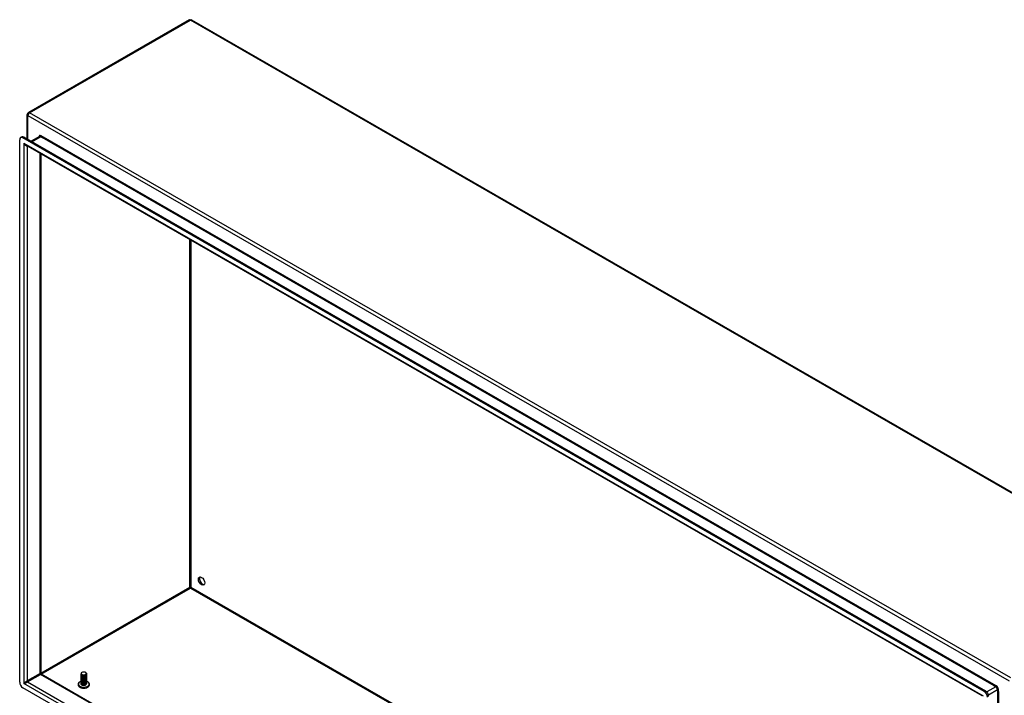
# Model space of a CAD drawing. Header units: inches. Extents: x 22 to 608, y 66 to 280.
# Tile 85 of 119: x 516 to 558, y 251 to 280. Entities that reach past the tile are written whole.
import ezdxf

# ---------------------------------------------------------------- set-up
doc = ezdxf.new("R2010")
doc.units = ezdxf.units.IN
doc.header["$MEASUREMENT"] = 0
doc.layers.add('Visible Edges(ANSI)', color=7, linetype='Continuous', lineweight=25)
doc.layers.add('Visible Tangent Edges(ANSI)', color=7, linetype='Continuous', lineweight=25)

msp = doc.modelspace()

# ---------------------------------------------------------------- linework, layer by layer
at = {"layer": 'Visible Edges(ANSI)'}
for p, q in [((522.862, 279.809), (515.931, 275.818)), ((522.96, 279.809), (565.247, 255.458)), ((515.881, 274.68), (515.881, 275.732)), ((515.554, 251.284), (515.554, 274.652)), ((515.595, 274.742), (515.643, 274.77)), ((557.117, 250.878), (515.693, 274.733)), ((515.741, 274.76), (557.165, 250.906)), ((516.403, 274.787), (516.049, 274.583)), ((557.032, 250.685), (515.82, 274.417)), ((516.46, 274.049), (516.46, 251.664)), ((522.911, 255.358), (522.911, 255.333)), ((516.475, 251.637), (557.047, 228.273)), ((518.199, 251.624), (518.199, 251.627)), ((518.199, 251.591), (518.199, 251.595)), ((518.241, 251.608), (518.233, 251.612)), ((518.381, 251.611), (518.38, 251.611)), ((518.388, 251.7), (518.393, 251.697)), ((518.431, 251.64), (518.431, 251.643)), ((518.431, 251.607), (518.431, 251.611)), ((518.199, 251.559), (518.199, 251.562)), ((518.199, 251.527), (518.199, 251.53)), ((518.199, 251.495), (518.199, 251.498)), ((518.199, 251.463), (518.199, 251.466)), ((518.199, 251.43), (518.199, 251.434)), ((518.199, 251.398), (518.199, 251.401)), ((518.199, 251.366), (518.199, 251.369)), ((518.199, 251.334), (518.199, 251.337)), ((518.199, 251.302), (518.199, 251.305)), ((518.199, 251.269), (518.199, 251.273)), ((518.199, 251.237), (518.199, 251.241)), ((518.199, 251.205), (518.199, 251.208)), ((518.241, 251.576), (518.228, 251.583)), ((518.241, 251.543), (518.228, 251.551)), ((518.241, 251.511), (518.228, 251.518)), ((518.241, 251.479), (518.228, 251.486)), ((518.241, 251.447), (518.228, 251.454)), ((518.241, 251.415), (518.228, 251.422)), ((518.241, 251.382), (518.228, 251.39)), ((518.241, 251.35), (518.228, 251.358)), ((518.241, 251.318), (518.228, 251.325)), ((518.241, 251.286), (518.228, 251.293)), ((518.241, 251.254), (518.228, 251.261)), ((518.241, 251.221), (518.228, 251.229)), ((518.241, 251.189), (518.228, 251.197)), ((518.233, 251.161), (518.228, 251.164)), ((518.393, 251.586), (518.38, 251.578)), ((518.393, 251.554), (518.38, 251.546)), ((518.393, 251.521), (518.38, 251.514)), ((518.393, 251.489), (518.38, 251.482)), ((518.393, 251.457), (518.38, 251.45)), ((518.393, 251.425), (518.38, 251.418)), ((518.393, 251.393), (518.38, 251.385)), ((518.393, 251.361), (518.38, 251.353)), ((518.393, 251.328), (518.38, 251.321)), ((518.393, 251.296), (518.38, 251.289)), ((518.393, 251.264), (518.38, 251.257)), ((518.393, 251.232), (518.38, 251.224)), ((518.393, 251.2), (518.38, 251.192)), ((518.393, 251.167), (518.381, 251.16)), ((518.431, 251.575), (518.431, 251.578)), ((518.431, 251.543), (518.431, 251.546)), ((518.431, 251.511), (518.431, 251.514)), ((518.431, 251.479), (518.431, 251.482)), ((518.431, 251.446), (518.431, 251.45)), ((518.431, 251.414), (518.431, 251.418)), ((518.431, 251.382), (518.431, 251.385)), ((518.431, 251.35), (518.431, 251.353)), ((518.431, 251.318), (518.431, 251.321)), ((518.431, 251.286), (518.431, 251.289)), ((518.431, 251.253), (518.431, 251.257)), ((518.431, 251.221), (518.431, 251.224)), ((557.117, 227.188), (515.693, 251.043))]:
    msp.add_line(p, q, dxfattribs=at)
at = {"layer": 'Visible Edges(ANSI)', "flags": 128}
for points in [[(516.475, 251.637), (516.469, 251.641), (516.464, 251.648), (516.46, 251.656), (516.46, 251.664)], [(518.393, 251.697), (518.407, 251.687), (518.418, 251.676), (518.426, 251.664), (518.43, 251.652), (518.431, 251.639), (518.428, 251.626), (518.421, 251.614), (518.411, 251.603), (518.399, 251.593), (518.383, 251.584), (518.365, 251.577), (518.346, 251.572), (518.326, 251.569), (518.305, 251.568), (518.285, 251.569), (518.265, 251.572), (518.248, 251.577), (518.232, 251.584), (518.219, 251.592), (518.209, 251.602), (518.202, 251.612), (518.199, 251.623), (518.199, 251.634), (518.204, 251.644)], [(518.199, 251.624), (518.2, 251.615), (518.203, 251.608), (518.208, 251.6), (518.214, 251.593), (518.223, 251.586), (518.233, 251.58), (518.244, 251.575), (518.257, 251.571), (518.27, 251.568), (518.285, 251.566), (518.3, 251.565), (518.315, 251.565), (518.33, 251.566), (518.345, 251.568), (518.359, 251.572), (518.373, 251.576), (518.386, 251.582), (518.397, 251.588), (518.407, 251.596), (518.415, 251.604), (518.422, 251.612), (518.427, 251.621), (518.43, 251.63), (518.431, 251.64)], [(518.429, 251.625), (518.431, 251.614), (518.43, 251.604), (518.428, 251.593), (518.422, 251.583), (518.414, 251.573), (518.404, 251.564), (518.392, 251.556), (518.378, 251.55), (518.363, 251.544), (518.347, 251.54), (518.33, 251.537), (518.313, 251.536), (518.296, 251.536), (518.279, 251.537), (518.263, 251.54), (518.248, 251.545), (518.235, 251.55), (518.223, 251.557), (518.213, 251.565), (518.206, 251.573), (518.201, 251.582), (518.199, 251.591), (518.199, 251.6), (518.202, 251.609)], [(518.199, 251.591), (518.2, 251.583), (518.203, 251.575), (518.208, 251.568), (518.214, 251.561), (518.223, 251.554), (518.233, 251.548), (518.244, 251.543), (518.257, 251.539), (518.27, 251.536), (518.285, 251.533), (518.3, 251.532), (518.315, 251.533), (518.33, 251.534), (518.345, 251.536), (518.359, 251.54), (518.373, 251.544), (518.386, 251.55), (518.397, 251.556), (518.407, 251.563), (518.415, 251.571), (518.422, 251.58), (518.427, 251.589), (518.43, 251.598), (518.431, 251.607)], [(518.429, 251.593), (518.431, 251.582), (518.43, 251.572), (518.428, 251.561), (518.422, 251.551), (518.414, 251.541), (518.404, 251.532), (518.392, 251.524), (518.378, 251.517), (518.363, 251.512), (518.347, 251.508), (518.33, 251.505), (518.313, 251.503), (518.296, 251.504), (518.279, 251.505), (518.263, 251.508), (518.248, 251.513), (518.235, 251.518), (518.223, 251.525), (518.213, 251.532), (518.206, 251.541), (518.201, 251.549), (518.199, 251.559), (518.199, 251.568), (518.202, 251.577)], [(518.211, 251.683), (518.207, 251.677), (518.204, 251.67), (518.202, 251.662), (518.202, 251.655), (518.203, 251.648), (518.205, 251.641), (518.209, 251.634), (518.214, 251.627), (518.221, 251.621), (518.228, 251.615), (518.237, 251.61), (518.247, 251.605), (518.257, 251.601), (518.269, 251.598), (518.281, 251.596), (518.293, 251.594), (518.306, 251.594), (518.318, 251.594), (518.331, 251.595), (518.343, 251.597), (518.355, 251.6), (518.365, 251.604), (518.375, 251.608), (518.384, 251.613)], [(518.241, 251.608), (518.245, 251.605), (518.25, 251.603), (518.255, 251.601), (518.26, 251.599), (518.265, 251.598), (518.271, 251.596), (518.277, 251.595), (518.283, 251.594), (518.289, 251.593), (518.296, 251.593), (518.302, 251.592), (518.309, 251.592), (518.315, 251.593), (518.322, 251.593), (518.328, 251.594), (518.334, 251.595), (518.341, 251.596), (518.347, 251.597), (518.353, 251.599), (518.359, 251.601), (518.364, 251.603), (518.37, 251.605), (518.375, 251.608), (518.38, 251.611)], [(518.384, 251.613), (518.393, 251.618), (518.401, 251.624), (518.407, 251.63), (518.412, 251.637), (518.416, 251.644), (518.418, 251.651), (518.418, 251.658), (518.417, 251.666), (518.415, 251.673), (518.411, 251.68), (518.405, 251.686), (518.398, 251.692), (518.39, 251.698), (518.381, 251.703), (518.371, 251.708), (518.36, 251.711), (518.349, 251.714), (518.337, 251.717), (518.324, 251.718), (518.312, 251.719), (518.299, 251.718), (518.287, 251.717), (518.274, 251.716), (518.262, 251.713)], [(518.137, 251.292), (518.124, 251.282), (518.112, 251.272), (518.101, 251.261), (518.092, 251.249), (518.083, 251.236), (518.077, 251.222), (518.072, 251.208), (518.069, 251.193), (518.069, 251.177), (518.07, 251.162), (518.074, 251.148), (518.08, 251.133), (518.087, 251.12), (518.096, 251.107), (518.106, 251.096), (518.117, 251.085)], [(518.199, 251.559), (518.2, 251.551), (518.203, 251.543), (518.208, 251.536), (518.214, 251.528), (518.223, 251.522), (518.233, 251.516), (518.244, 251.511), (518.257, 251.507), (518.27, 251.503), (518.285, 251.501), (518.3, 251.5), (518.315, 251.5), (518.33, 251.502), (518.345, 251.504), (518.359, 251.507), (518.373, 251.512), (518.386, 251.517), (518.397, 251.524), (518.407, 251.531), (518.415, 251.539), (518.422, 251.548), (518.427, 251.557), (518.43, 251.566), (518.431, 251.575)], [(518.429, 251.561), (518.431, 251.55), (518.43, 251.539), (518.428, 251.529), (518.422, 251.519), (518.414, 251.509), (518.404, 251.5), (518.392, 251.492), (518.378, 251.485), (518.363, 251.48), (518.347, 251.475), (518.33, 251.473), (518.313, 251.471), (518.296, 251.471), (518.279, 251.473), (518.263, 251.476), (518.248, 251.48), (518.235, 251.486), (518.223, 251.493), (518.213, 251.5), (518.206, 251.508), (518.201, 251.517), (518.199, 251.526), (518.199, 251.536), (518.202, 251.545)], [(518.199, 251.527), (518.2, 251.519), (518.203, 251.511), (518.208, 251.503), (518.214, 251.496), (518.223, 251.49), (518.233, 251.484), (518.244, 251.479), (518.257, 251.474), (518.27, 251.471), (518.285, 251.469), (518.3, 251.468), (518.315, 251.468), (518.33, 251.469), (518.345, 251.472), (518.359, 251.475), (518.373, 251.48), (518.386, 251.485), (518.397, 251.492), (518.407, 251.499), (518.415, 251.507), (518.422, 251.515), (518.427, 251.524), (518.43, 251.534), (518.431, 251.543)], [(518.429, 251.529), (518.431, 251.518), (518.43, 251.507), (518.428, 251.497), (518.422, 251.486), (518.414, 251.477), (518.404, 251.468), (518.392, 251.46), (518.378, 251.453), (518.363, 251.447), (518.347, 251.443), (518.33, 251.44), (518.313, 251.439), (518.296, 251.439), (518.279, 251.441), (518.263, 251.444), (518.248, 251.448), (518.235, 251.454), (518.223, 251.46), (518.213, 251.468), (518.206, 251.476), (518.201, 251.485), (518.199, 251.494), (518.199, 251.503), (518.202, 251.512)], [(518.199, 251.495), (518.2, 251.487), (518.203, 251.479), (518.208, 251.471), (518.214, 251.464), (518.223, 251.457), (518.233, 251.451), (518.244, 251.446), (518.257, 251.442), (518.27, 251.439), (518.285, 251.437), (518.3, 251.436), (518.315, 251.436), (518.33, 251.437), (518.345, 251.44), (518.359, 251.443), (518.373, 251.448), (518.386, 251.453), (518.397, 251.46), (518.407, 251.467), (518.415, 251.475), (518.422, 251.483), (518.427, 251.492), (518.43, 251.501), (518.431, 251.511)], [(518.429, 251.496), (518.431, 251.486), (518.43, 251.475), (518.428, 251.464), (518.422, 251.454), (518.414, 251.445), (518.404, 251.436), (518.392, 251.428), (518.378, 251.421), (518.363, 251.415), (518.347, 251.411), (518.33, 251.408), (518.313, 251.407), (518.296, 251.407), (518.279, 251.409), (518.263, 251.412), (518.248, 251.416), (518.235, 251.422), (518.223, 251.428), (518.213, 251.436), (518.206, 251.444), (518.201, 251.453), (518.199, 251.462), (518.199, 251.471), (518.202, 251.48)], [(518.199, 251.463), (518.2, 251.455), (518.203, 251.447), (518.208, 251.439), (518.214, 251.432), (518.223, 251.425), (518.233, 251.419), (518.244, 251.414), (518.257, 251.41), (518.27, 251.407), (518.285, 251.405), (518.3, 251.404), (518.315, 251.404), (518.33, 251.405), (518.345, 251.407), (518.359, 251.411), (518.373, 251.415), (518.386, 251.421), (518.397, 251.427), (518.407, 251.435), (518.415, 251.443), (518.422, 251.451), (518.427, 251.46), (518.43, 251.469), (518.431, 251.479)], [(518.429, 251.464), (518.431, 251.454), (518.43, 251.443), (518.428, 251.432), (518.422, 251.422), (518.414, 251.412), (518.404, 251.403), (518.392, 251.395), (518.378, 251.389), (518.363, 251.383), (518.347, 251.379), (518.33, 251.376), (518.313, 251.375), (518.296, 251.375), (518.279, 251.376), (518.263, 251.379), (518.248, 251.384), (518.235, 251.389), (518.223, 251.396), (518.213, 251.404), (518.206, 251.412), (518.201, 251.421), (518.199, 251.43), (518.199, 251.439), (518.202, 251.448)], [(518.199, 251.43), (518.2, 251.422), (518.203, 251.414), (518.208, 251.407), (518.214, 251.4), (518.223, 251.393), (518.233, 251.387), (518.244, 251.382), (518.257, 251.378), (518.27, 251.375), (518.285, 251.373), (518.3, 251.371), (518.315, 251.372), (518.33, 251.373), (518.345, 251.375), (518.359, 251.379), (518.373, 251.383), (518.386, 251.389), (518.397, 251.395), (518.407, 251.402), (518.415, 251.41), (518.422, 251.419), (518.427, 251.428), (518.43, 251.437), (518.431, 251.446)], [(518.429, 251.432), (518.431, 251.421), (518.43, 251.411), (518.428, 251.4), (518.422, 251.39), (518.414, 251.38), (518.404, 251.371), (518.392, 251.363), (518.378, 251.356), (518.363, 251.351), (518.347, 251.347), (518.33, 251.344), (518.313, 251.342), (518.296, 251.343), (518.279, 251.344), (518.263, 251.347), (518.248, 251.352), (518.235, 251.357), (518.223, 251.364), (518.213, 251.371), (518.206, 251.38), (518.201, 251.389), (518.199, 251.398), (518.199, 251.407), (518.202, 251.416)], [(518.199, 251.398), (518.2, 251.39), (518.203, 251.382), (518.208, 251.375), (518.214, 251.367), (518.223, 251.361), (518.233, 251.355), (518.244, 251.35), (518.257, 251.346), (518.27, 251.342), (518.285, 251.34), (518.3, 251.339), (518.315, 251.339), (518.33, 251.341), (518.345, 251.343), (518.359, 251.346), (518.373, 251.351), (518.386, 251.357), (518.397, 251.363), (518.407, 251.37), (518.415, 251.378), (518.422, 251.387), (518.427, 251.396), (518.43, 251.405), (518.431, 251.414)], [(518.429, 251.4), (518.431, 251.389), (518.43, 251.378), (518.428, 251.368), (518.422, 251.358), (518.414, 251.348), (518.404, 251.339), (518.392, 251.331), (518.378, 251.324), (518.363, 251.319), (518.347, 251.314), (518.33, 251.312), (518.313, 251.31), (518.296, 251.31), (518.279, 251.312), (518.263, 251.315), (518.248, 251.319), (518.235, 251.325), (518.223, 251.332), (518.213, 251.339), (518.206, 251.348), (518.201, 251.356), (518.199, 251.365), (518.199, 251.375), (518.202, 251.384)], [(518.199, 251.366), (518.2, 251.358), (518.203, 251.35), (518.208, 251.342), (518.214, 251.335), (518.223, 251.329), (518.233, 251.323), (518.244, 251.318), (518.257, 251.313), (518.27, 251.31), (518.285, 251.308), (518.3, 251.307), (518.315, 251.307), (518.33, 251.308), (518.345, 251.311), (518.359, 251.314), (518.373, 251.319), (518.386, 251.324), (518.397, 251.331), (518.407, 251.338), (518.415, 251.346), (518.422, 251.355), (518.427, 251.363), (518.43, 251.373), (518.431, 251.382)], [(518.429, 251.368), (518.431, 251.357), (518.43, 251.346), (518.428, 251.336), (518.422, 251.325), (518.414, 251.316), (518.404, 251.307), (518.392, 251.299), (518.378, 251.292), (518.363, 251.287), (518.347, 251.282), (518.33, 251.279), (518.313, 251.278), (518.296, 251.278), (518.279, 251.28), (518.263, 251.283), (518.248, 251.287), (518.235, 251.293), (518.223, 251.3), (518.213, 251.307), (518.206, 251.315), (518.201, 251.324), (518.199, 251.333), (518.199, 251.342), (518.202, 251.352)], [(518.199, 251.334), (518.2, 251.326), (518.203, 251.318), (518.208, 251.31), (518.214, 251.303), (518.223, 251.296), (518.233, 251.291), (518.244, 251.285), (518.257, 251.281), (518.27, 251.278), (518.285, 251.276), (518.3, 251.275), (518.315, 251.275), (518.33, 251.276), (518.345, 251.279), (518.359, 251.282), (518.373, 251.287), (518.386, 251.292), (518.397, 251.299), (518.407, 251.306), (518.415, 251.314), (518.422, 251.322), (518.427, 251.331), (518.43, 251.341), (518.431, 251.35)], [(518.429, 251.335), (518.431, 251.325), (518.43, 251.314), (518.428, 251.303), (518.422, 251.293), (518.414, 251.284), (518.404, 251.275), (518.392, 251.267), (518.378, 251.26), (518.363, 251.254), (518.347, 251.25), (518.33, 251.247), (518.313, 251.246), (518.296, 251.246), (518.279, 251.248), (518.263, 251.251), (518.248, 251.255), (518.235, 251.261), (518.223, 251.267), (518.213, 251.275), (518.206, 251.283), (518.201, 251.292), (518.199, 251.301), (518.199, 251.31), (518.202, 251.319)], [(518.199, 251.302), (518.2, 251.294), (518.203, 251.286), (518.208, 251.278), (518.214, 251.271), (518.223, 251.264), (518.233, 251.258), (518.244, 251.253), (518.257, 251.249), (518.27, 251.246), (518.285, 251.244), (518.3, 251.243), (518.315, 251.243), (518.33, 251.244), (518.345, 251.246), (518.359, 251.25), (518.373, 251.254), (518.386, 251.26), (518.397, 251.266), (518.407, 251.274), (518.415, 251.282), (518.422, 251.29), (518.427, 251.299), (518.43, 251.308), (518.431, 251.318)], [(518.429, 251.303), (518.431, 251.293), (518.43, 251.282), (518.428, 251.271), (518.422, 251.261), (518.414, 251.251), (518.404, 251.242), (518.392, 251.235), (518.378, 251.228), (518.363, 251.222), (518.347, 251.218), (518.33, 251.215), (518.313, 251.214), (518.296, 251.214), (518.279, 251.216), (518.263, 251.219), (518.248, 251.223), (518.235, 251.228), (518.223, 251.235), (518.213, 251.243), (518.206, 251.251), (518.201, 251.26), (518.199, 251.269), (518.199, 251.278), (518.202, 251.287)], [(518.199, 251.269), (518.2, 251.261), (518.203, 251.253), (518.208, 251.246), (518.214, 251.239), (518.223, 251.232), (518.233, 251.226), (518.244, 251.221), (518.257, 251.217), (518.27, 251.214), (518.285, 251.212), (518.3, 251.211), (518.315, 251.211), (518.33, 251.212), (518.345, 251.214), (518.359, 251.218), (518.373, 251.222), (518.386, 251.228), (518.397, 251.234), (518.407, 251.241), (518.415, 251.249), (518.422, 251.258), (518.427, 251.267), (518.43, 251.276), (518.431, 251.286)], [(518.429, 251.271), (518.431, 251.26), (518.43, 251.25), (518.428, 251.239), (518.422, 251.229), (518.414, 251.219), (518.404, 251.21), (518.392, 251.202), (518.378, 251.196), (518.363, 251.19), (518.347, 251.186), (518.33, 251.183), (518.313, 251.182), (518.296, 251.182), (518.279, 251.183), (518.263, 251.186), (518.248, 251.191), (518.235, 251.196), (518.223, 251.203), (518.213, 251.21), (518.206, 251.219), (518.201, 251.228), (518.199, 251.237), (518.199, 251.246), (518.202, 251.255)], [(518.199, 251.237), (518.2, 251.229), (518.203, 251.221), (518.208, 251.214), (518.214, 251.207), (518.223, 251.2), (518.233, 251.194), (518.244, 251.189), (518.257, 251.185), (518.27, 251.182), (518.285, 251.179), (518.3, 251.178), (518.315, 251.178), (518.33, 251.18), (518.345, 251.182), (518.359, 251.186), (518.373, 251.19), (518.386, 251.196), (518.397, 251.202), (518.407, 251.209), (518.415, 251.217), (518.422, 251.226), (518.427, 251.235), (518.43, 251.244), (518.431, 251.253)], [(518.429, 251.239), (518.431, 251.228), (518.43, 251.218), (518.428, 251.207), (518.422, 251.197), (518.414, 251.187), (518.404, 251.178), (518.392, 251.17), (518.378, 251.163), (518.363, 251.158), (518.347, 251.154), (518.33, 251.151), (518.313, 251.149), (518.296, 251.15), (518.279, 251.151), (518.263, 251.154), (518.248, 251.159), (518.235, 251.164), (518.223, 251.171), (518.213, 251.178), (518.206, 251.187), (518.201, 251.195), (518.199, 251.204), (518.199, 251.214), (518.202, 251.223)], [(518.199, 251.205), (518.2, 251.197), (518.203, 251.189), (518.208, 251.181), (518.214, 251.174), (518.223, 251.168), (518.233, 251.162), (518.244, 251.157), (518.257, 251.153), (518.27, 251.149), (518.285, 251.147), (518.3, 251.146), (518.315, 251.146), (518.33, 251.148), (518.345, 251.15), (518.359, 251.153), (518.373, 251.158), (518.386, 251.163), (518.397, 251.17), (518.407, 251.177), (518.415, 251.185), (518.422, 251.194), (518.427, 251.203), (518.43, 251.212), (518.431, 251.221)], [(518.241, 251.576), (518.245, 251.573), (518.25, 251.571), (518.255, 251.569), (518.26, 251.567), (518.265, 251.565), (518.271, 251.564), (518.277, 251.563), (518.283, 251.562), (518.289, 251.561), (518.296, 251.561), (518.302, 251.56), (518.309, 251.56), (518.315, 251.561), (518.322, 251.561), (518.328, 251.562), (518.334, 251.563), (518.341, 251.564), (518.347, 251.565), (518.353, 251.567), (518.359, 251.569), (518.364, 251.571), (518.37, 251.573), (518.375, 251.576), (518.38, 251.579)], [(518.241, 251.543), (518.245, 251.541), (518.25, 251.539), (518.255, 251.537), (518.26, 251.535), (518.265, 251.533), (518.271, 251.532), (518.277, 251.531), (518.283, 251.53), (518.289, 251.529), (518.296, 251.528), (518.302, 251.528), (518.309, 251.528), (518.315, 251.528), (518.322, 251.529), (518.328, 251.529), (518.334, 251.53), (518.341, 251.532), (518.347, 251.533), (518.353, 251.535), (518.359, 251.537), (518.364, 251.539), (518.37, 251.541), (518.375, 251.544), (518.38, 251.546)], [(518.241, 251.511), (518.245, 251.509), (518.25, 251.507), (518.255, 251.504), (518.26, 251.503), (518.265, 251.501), (518.271, 251.5), (518.277, 251.498), (518.283, 251.497), (518.289, 251.497), (518.296, 251.496), (518.302, 251.496), (518.309, 251.496), (518.315, 251.496), (518.322, 251.497), (518.328, 251.497), (518.334, 251.498), (518.341, 251.499), (518.347, 251.501), (518.353, 251.503), (518.359, 251.504), (518.364, 251.507), (518.37, 251.509), (518.375, 251.511), (518.38, 251.514)], [(518.241, 251.479), (518.245, 251.477), (518.25, 251.474), (518.255, 251.472), (518.26, 251.47), (518.265, 251.469), (518.271, 251.467), (518.277, 251.466), (518.283, 251.465), (518.289, 251.465), (518.296, 251.464), (518.302, 251.464), (518.309, 251.464), (518.315, 251.464), (518.322, 251.464), (518.328, 251.465), (518.334, 251.466), (518.341, 251.467), (518.347, 251.469), (518.353, 251.47), (518.359, 251.472), (518.364, 251.474), (518.37, 251.477), (518.375, 251.479), (518.38, 251.482)], [(518.241, 251.447), (518.245, 251.444), (518.25, 251.442), (518.255, 251.44), (518.26, 251.438), (518.265, 251.437), (518.271, 251.435), (518.277, 251.434), (518.283, 251.433), (518.289, 251.432), (518.296, 251.432), (518.302, 251.432), (518.309, 251.432), (518.315, 251.432), (518.322, 251.432), (518.328, 251.433), (518.334, 251.434), (518.341, 251.435), (518.347, 251.436), (518.353, 251.438), (518.359, 251.44), (518.364, 251.442), (518.37, 251.445), (518.375, 251.447), (518.38, 251.45)], [(518.241, 251.415), (518.245, 251.412), (518.25, 251.41), (518.255, 251.408), (518.26, 251.406), (518.265, 251.404), (518.271, 251.403), (518.277, 251.402), (518.283, 251.401), (518.289, 251.4), (518.296, 251.4), (518.302, 251.399), (518.309, 251.399), (518.315, 251.4), (518.322, 251.4), (518.328, 251.401), (518.334, 251.402), (518.341, 251.403), (518.347, 251.404), (518.353, 251.406), (518.359, 251.408), (518.364, 251.41), (518.37, 251.412), (518.375, 251.415), (518.38, 251.418)], [(518.241, 251.382), (518.245, 251.38), (518.25, 251.378), (518.255, 251.376), (518.26, 251.374), (518.265, 251.372), (518.271, 251.371), (518.277, 251.37), (518.283, 251.369), (518.289, 251.368), (518.296, 251.367), (518.302, 251.367), (518.309, 251.367), (518.315, 251.367), (518.322, 251.368), (518.328, 251.369), (518.334, 251.369), (518.341, 251.371), (518.347, 251.372), (518.353, 251.374), (518.359, 251.376), (518.364, 251.378), (518.37, 251.38), (518.375, 251.383), (518.38, 251.385)], [(518.241, 251.35), (518.245, 251.348), (518.25, 251.346), (518.255, 251.344), (518.26, 251.342), (518.265, 251.34), (518.271, 251.339), (518.277, 251.337), (518.283, 251.337), (518.289, 251.336), (518.296, 251.335), (518.302, 251.335), (518.309, 251.335), (518.315, 251.335), (518.322, 251.336), (518.328, 251.336), (518.334, 251.337), (518.341, 251.338), (518.347, 251.34), (518.353, 251.342), (518.359, 251.344), (518.364, 251.346), (518.37, 251.348), (518.375, 251.351), (518.38, 251.353)], [(518.241, 251.318), (518.245, 251.316), (518.25, 251.313), (518.255, 251.311), (518.26, 251.31), (518.265, 251.308), (518.271, 251.306), (518.277, 251.305), (518.283, 251.304), (518.289, 251.304), (518.296, 251.303), (518.302, 251.303), (518.309, 251.303), (518.315, 251.303), (518.322, 251.303), (518.328, 251.304), (518.334, 251.305), (518.341, 251.306), (518.347, 251.308), (518.353, 251.309), (518.359, 251.311), (518.364, 251.313), (518.37, 251.316), (518.375, 251.318), (518.38, 251.321)], [(518.241, 251.286), (518.245, 251.283), (518.25, 251.281), (518.255, 251.279), (518.26, 251.277), (518.265, 251.276), (518.271, 251.274), (518.277, 251.273), (518.283, 251.272), (518.289, 251.271), (518.296, 251.271), (518.302, 251.271), (518.309, 251.271), (518.315, 251.271), (518.322, 251.271), (518.328, 251.272), (518.334, 251.273), (518.341, 251.274), (518.347, 251.276), (518.353, 251.277), (518.359, 251.279), (518.364, 251.281), (518.37, 251.284), (518.375, 251.286), (518.38, 251.289)], [(518.241, 251.254), (518.245, 251.251), (518.25, 251.249), (518.255, 251.247), (518.26, 251.245), (518.265, 251.244), (518.271, 251.242), (518.277, 251.241), (518.283, 251.24), (518.289, 251.239), (518.296, 251.239), (518.302, 251.238), (518.309, 251.238), (518.315, 251.239), (518.322, 251.239), (518.328, 251.24), (518.334, 251.241), (518.341, 251.242), (518.347, 251.243), (518.353, 251.245), (518.359, 251.247), (518.364, 251.249), (518.37, 251.251), (518.375, 251.254), (518.38, 251.257)], [(518.241, 251.221), (518.245, 251.219), (518.25, 251.217), (518.255, 251.215), (518.26, 251.213), (518.265, 251.211), (518.271, 251.21), (518.277, 251.209), (518.283, 251.208), (518.289, 251.207), (518.296, 251.206), (518.302, 251.206), (518.309, 251.206), (518.315, 251.206), (518.322, 251.207), (518.328, 251.208), (518.334, 251.209), (518.341, 251.21), (518.347, 251.211), (518.353, 251.213), (518.359, 251.215), (518.364, 251.217), (518.37, 251.219), (518.375, 251.222), (518.38, 251.224)], [(518.241, 251.189), (518.245, 251.187), (518.25, 251.185), (518.255, 251.183), (518.26, 251.181), (518.265, 251.179), (518.271, 251.178), (518.277, 251.177), (518.283, 251.176), (518.289, 251.175), (518.296, 251.174), (518.302, 251.174), (518.309, 251.174), (518.315, 251.174), (518.322, 251.175), (518.328, 251.175), (518.334, 251.176), (518.341, 251.178), (518.347, 251.179), (518.353, 251.181), (518.359, 251.183), (518.364, 251.185), (518.37, 251.187), (518.375, 251.19), (518.38, 251.192)], [(518.392, 251.167), (518.392, 251.167), (518.392, 251.167), (518.391, 251.166), (518.391, 251.166), (518.391, 251.166), (518.391, 251.166), (518.39, 251.166), (518.39, 251.166), (518.39, 251.166), (518.39, 251.166), (518.39, 251.165), (518.389, 251.165), (518.389, 251.165), (518.389, 251.165), (518.389, 251.165), (518.388, 251.165), (518.388, 251.165), (518.388, 251.165), (518.388, 251.164), (518.388, 251.164), (518.387, 251.164), (518.387, 251.164), (518.387, 251.164), (518.387, 251.164)], [(518.513, 251.085), (518.524, 251.096), (518.534, 251.107), (518.543, 251.12), (518.55, 251.133), (518.556, 251.148), (518.559, 251.162), (518.561, 251.177), (518.56, 251.193), (518.558, 251.208), (518.553, 251.222), (518.546, 251.236), (518.538, 251.249), (518.529, 251.261), (518.518, 251.272), (518.506, 251.282), (518.493, 251.292)], [(518.381, 251.16), (518.376, 251.158), (518.37, 251.155), (518.365, 251.153), (518.359, 251.151), (518.353, 251.149), (518.347, 251.147), (518.34, 251.146), (518.334, 251.145), (518.327, 251.144), (518.32, 251.143), (518.314, 251.143), (518.307, 251.143), (518.3, 251.143), (518.293, 251.144), (518.286, 251.144), (518.28, 251.145), (518.273, 251.147), (518.267, 251.148), (518.261, 251.15), (518.255, 251.152), (518.249, 251.154), (518.244, 251.156), (518.238, 251.159), (518.233, 251.161)]]:
    msp.add_lwpolyline(points, dxfattribs=at)
at = {"layer": 'Visible Edges(ANSI)'}
for centre, start, end in [((522.911, 279.723), 60.064, 119.936), ((515.98, 275.732), 119.936, 180)]:
    msp.add_arc(centre, 0.099, start, end, dxfattribs=at)
for centre, major_axis, ratio, start_param, end_param in [((515.693, 274.572), (-0.098, 0.171), 0.578093, 5.499721, 7.070517), ((515.741, 274.599), (-0.098, 0.171), 0.578093, 5.499721, 6.283185), ((523.441, 255.666), (-0.097, 0.169), 0.578093, 0.24866, 2.892933), ((522.911, 255.359), (0.031, -0.0179), 0.001672, 3.927958, 4.713356), ((522.911, 255.359), (0.031, 0.0179), 0.001672, 4.711422, 5.49682), ((518.315, 251.653), (0.116, 0), 0.575862, 2.039103, 2.673286), ((515.693, 251.204), (-0.098, 0.171), 0.578093, 0.787332, 2.358128), ((518.315, 251.203), (-0.236, 0), 0.575862, 5.216584, 10.479872), ((518.315, 251.161), (0.238, 0), 0.575862, 3.729223, 5.695555), ((557.117, 250.717), (0.098, -0.171), 0.578093, 0.787332, 2.358128), ((557.165, 250.745), (-0.098, 0.171), 0.578093, 3.928925, 5.499721)]:
    msp.add_ellipse(centre, major_axis=major_axis, ratio=ratio, start_param=start_param, end_param=end_param, dxfattribs=at)
msp.add_ellipse((523.393, 255.638), major_axis=(-0.097, 0.169), ratio=0.578093, dxfattribs=at)
at = {"layer": 'Visible Tangent Edges(ANSI)'}
for p, q in [((515.98, 275.813), (522.911, 279.804)), ((565.197, 255.453), (522.911, 279.804)), ((558.266, 251.462), (515.98, 275.813)), ((515.91, 275.691), (558.196, 251.34)), ((515.91, 274.663), (515.91, 275.691)), ((515.693, 274.733), (515.741, 274.76)), ((515.735, 274.5), (557.076, 250.693)), ((515.735, 274.5), (515.735, 251.228)), ((516.078, 274.567), (516.452, 274.782)), ((516.452, 274.782), (516.524, 274.741)), ((557.632, 251.119), (516.474, 274.82)), ((557.539, 251.122), (516.524, 274.741)), ((515.875, 274.386), (515.875, 251.334)), ((516.431, 251.654), (516.431, 274.066)), ((522.889, 255.371), (522.889, 270.346)), ((522.933, 270.321), (522.933, 255.371)), ((516.46, 251.669), (522.889, 255.371)), ((516.484, 251.632), (522.911, 255.333)), ((522.911, 255.333), (557.047, 235.676)), ((522.933, 255.371), (557.047, 235.726)), ((516.431, 251.654), (515.875, 251.334)), ((515.896, 251.296), (516.452, 251.616)), ((557.047, 228.24), (516.452, 251.616)), ((557.076, 227.421), (515.735, 251.228)), ((515.896, 251.296), (557.047, 227.599)), ((557.165, 250.906), (557.117, 250.878)), ((557.61, 251.081), (557.223, 250.858)), ((557.293, 250.737), (557.68, 250.96)), ((557.539, 251.122), (557.61, 251.081)), ((557.68, 250.96), (557.68, 227.9)), ((557.724, 250.877), (557.724, 250.96)), ((557.724, 250.877), (557.724, 227.983))]:
    msp.add_line(p, q, dxfattribs=at)
for centre, major_axis, ratio, start_param, end_param in [((522.911, 279.723), (-0.0494, 0.0858), 0.578093, 5.499721, 6.283185), ((522.911, 279.723), (0.0494, 0.0858), 0.578093, 0, 0.783464), ((515.98, 275.732), (-0.0494, -0.0858), 0.578093, 3.925057, 5.495853), ((515.98, 275.732), (-0.0494, 0.0858), 0.578093, 5.499721, 6.283185), ((515.98, 275.732), (-0.099, 0), 0.575862, 0, 0.785398), ((515.805, 274.54), (0.095, -0.132), 0.494861, 4.660263, 5.447595), ((515.805, 274.54), (0.066, -0.148), 0.494835, 4.763011, 6.227417), ((516.474, 274.714), (-0.065, 0.113), 0.578093, 5.499721, 6.988298), ((516.452, 274.701), (-0.0494, 0.0858), 0.578093, 5.499721, 6.283185), ((516.452, 274.808), (0.0155, 0.0269), 0.578093, 3.925057, 5.495853), ((516.361, 251.588), (-0.0986, -0.0765), 0.115347, 3.052378, 3.837777), ((516.452, 251.642), (-0.0155, 0.0269), 0.578093, 0.787332, 2.358128), ((516.361, 251.588), (0.115, 0.047), 0.112147, 5.58637, 6.369835), ((515.805, 251.268), (-0.0986, -0.0765), 0.115347, 3.837777, 5.408573), ((515.805, 251.268), (0.115, 0.047), 0.112147, 4.015574, 5.58637), ((515.896, 251.322), (-0.0155, 0.0269), 0.578093, 0.787332, 2.358128), ((557.61, 251.106), (0.0155, 0.0269), 0.578093, 3.925057, 5.495853), ((557.61, 251), (0.0494, -0.0858), 0.578093, 0.787332, 2.358128), ((557.632, 251.013), (-0.065, 0.113), 0.578093, 3.928925, 5.499721), ((557.702, 250.947), (0.031, 0), 0.575862, 0.785398, 2.356194)]:
    msp.add_ellipse(centre, major_axis=major_axis, ratio=ratio, start_param=start_param, end_param=end_param, dxfattribs=at)

doc.saveas('drawing.dxf')
